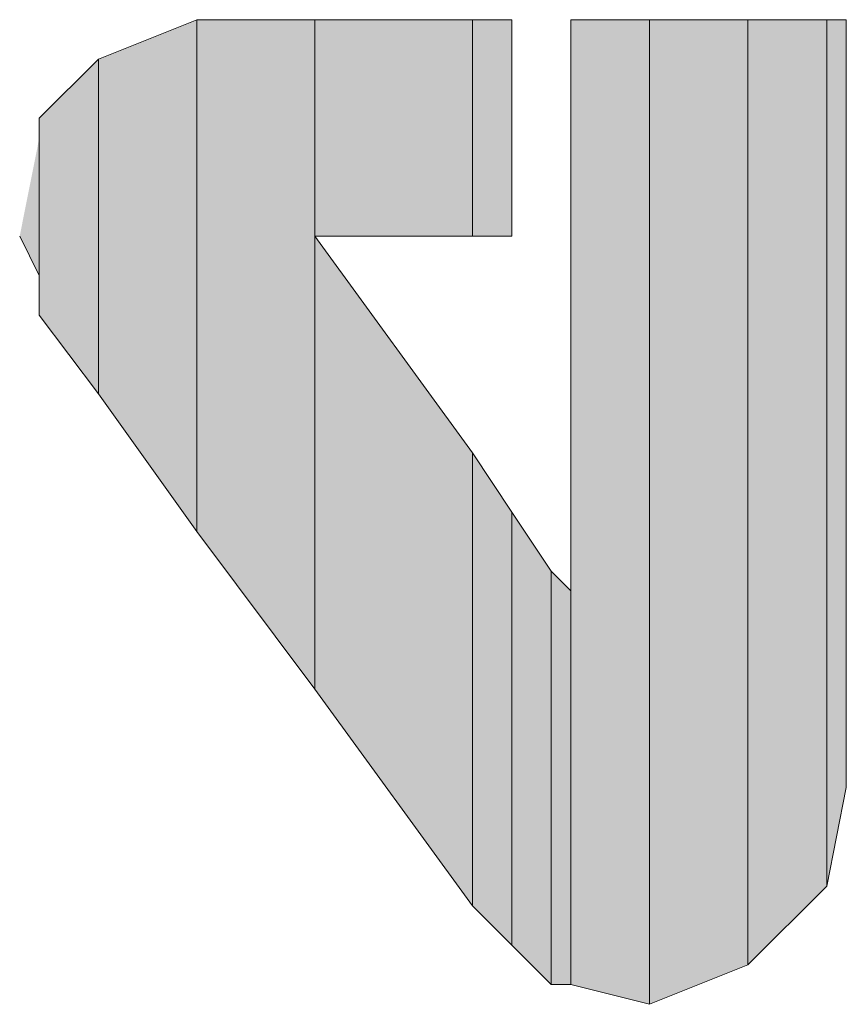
# Model space of a CAD drawing. Extents: x 369 to 888, y 1546 to 1801.
# Tile 8 of 18: x 782 to 787, y 1644 to 1650. Entities that reach past the tile are written whole.
import ezdxf

# ---------------------------------------------------------------- set-up
doc = ezdxf.new("R2010")
doc.units = 0
doc.header["$LTSCALE"] = 23.1
doc.header["$MEASUREMENT"] = 0
doc.layers.add('圖層 1', color=7, linetype='CONTINUOUS')

msp = doc.modelspace()

# ---------------------------------------------------------------- hatches: boundary and pattern name
at = {"layer": '圖層 1'}
for points in [[(783.0007, 1650.1389), (782.3848, 1649.8926), (782.3848, 1647.7974)], [(783.0007, 1650.1389), (783.0007, 1646.9349), (782.3848, 1647.7974)], [(783.7404, 1650.1389), (783.0007, 1650.1389), (783.0007, 1646.9349)], [(783.7404, 1650.1389), (783.7404, 1645.9489), (783.0007, 1646.9349)], [(784.7263, 1650.1389), (783.7404, 1650.1389), (783.7404, 1648.7833)], [(784.7263, 1650.1389), (784.7263, 1648.7833), (783.7404, 1648.7833)], [(784.973, 1650.1389), (784.7263, 1650.1389), (784.7263, 1648.7833)], [(784.973, 1650.1389), (784.973, 1648.7833), (784.7263, 1648.7833)], [(785.8356, 1650.1389), (785.3426, 1650.1389), (785.3426, 1644.1)], [(785.8356, 1650.1389), (785.8356, 1643.9766), (785.3426, 1644.1)], [(786.4519, 1650.1389), (785.8356, 1650.1389), (785.8356, 1643.9766)], [(786.4519, 1650.1389), (786.4519, 1644.2233), (785.8356, 1643.9766)], [(786.9448, 1650.1389), (786.4519, 1650.1389), (786.4519, 1644.2233)], [(786.9448, 1650.1389), (786.9448, 1644.7163), (786.4519, 1644.2233)], [(787.0677, 1650.1389), (786.9448, 1650.1389), (786.9448, 1644.7163)], [(787.0677, 1650.1389), (787.0677, 1645.3326), (786.9448, 1644.7163)], [(782.3848, 1649.8926), (782.0147, 1649.523), (782.0147, 1648.2904)], [(782.3848, 1649.8926), (782.3848, 1647.7974), (782.0147, 1648.2904)], [(782.0147, 1649.3997), (782.0147, 1648.5371), (781.8919, 1648.7833)], [(784.7263, 1647.4278), (783.7404, 1648.7833), (783.7404, 1645.9489)], [(784.7263, 1647.4278), (784.7263, 1644.5929), (783.7404, 1645.9489)], [(784.973, 1647.0577), (784.7263, 1647.4278), (784.7263, 1644.5929)], [(784.973, 1647.0577), (784.973, 1644.3467), (784.7263, 1644.5929)], [(785.2192, 1646.6881), (784.973, 1647.0577), (784.973, 1644.3467)], [(785.2192, 1646.6881), (785.2192, 1644.1), (784.973, 1644.3467)], [(785.3426, 1646.5648), (785.2192, 1646.6881), (785.2192, 1644.1)], [(785.3426, 1646.5648), (785.3426, 1644.1), (785.2192, 1644.1)]]:
    msp.add_hatch(color=2, dxfattribs=at).paths.add_polyline_path(points)

# ---------------------------------------------------------------- linework, layer by layer
at = {"layer": '圖層 1', "color": 2, "lineweight": 0}
for points in [[(783.0007, 1650.1389), (782.3848, 1649.8926), (782.3848, 1647.7974)], [(783.0007, 1650.1389), (783.0007, 1646.9349), (782.3848, 1647.7974)], [(783.7404, 1650.1389), (783.0007, 1650.1389), (783.0007, 1646.9349)], [(783.7404, 1650.1389), (783.7404, 1645.9489), (783.0007, 1646.9349)], [(784.7263, 1650.1389), (783.7404, 1650.1389), (783.7404, 1648.7833)], [(784.7263, 1650.1389), (784.7263, 1648.7833), (783.7404, 1648.7833)], [(784.973, 1650.1389), (784.7263, 1650.1389), (784.7263, 1648.7833)], [(784.973, 1650.1389), (784.973, 1648.7833), (784.7263, 1648.7833)], [(785.8356, 1650.1389), (785.3426, 1650.1389), (785.3426, 1644.1)], [(785.8356, 1650.1389), (785.8356, 1643.9766), (785.3426, 1644.1)], [(786.4519, 1650.1389), (785.8356, 1650.1389), (785.8356, 1643.9766)], [(786.4519, 1650.1389), (786.4519, 1644.2233), (785.8356, 1643.9766)], [(786.9448, 1650.1389), (786.4519, 1650.1389), (786.4519, 1644.2233)], [(786.9448, 1650.1389), (786.9448, 1644.7163), (786.4519, 1644.2233)], [(787.0677, 1650.1389), (786.9448, 1650.1389), (786.9448, 1644.7163)], [(787.0677, 1650.1389), (787.0677, 1645.3326), (786.9448, 1644.7163)], [(782.3848, 1649.8926), (782.0147, 1649.523), (782.0147, 1648.2904)], [(782.3848, 1649.8926), (782.3848, 1647.7974), (782.0147, 1648.2904)], [(782.0147, 1649.523), (782.0147, 1648.5371)], [(782.0147, 1649.523), (782.0147, 1648.2904), (782.0147, 1648.5371)], [(782.0147, 1649.3997), (782.0147, 1648.5371), (781.8919, 1648.7833)], [(784.7263, 1647.4278), (783.7404, 1648.7833), (783.7404, 1645.9489)], [(784.7263, 1647.4278), (784.7263, 1644.5929), (783.7404, 1645.9489)], [(784.973, 1647.0577), (784.7263, 1647.4278), (784.7263, 1644.5929)], [(784.973, 1647.0577), (784.973, 1644.3467), (784.7263, 1644.5929)], [(785.2192, 1646.6881), (784.973, 1647.0577), (784.973, 1644.3467)], [(785.2192, 1646.6881), (785.2192, 1644.1), (784.973, 1644.3467)], [(785.3426, 1646.5648), (785.2192, 1646.6881), (785.2192, 1644.1)], [(785.3426, 1646.5648), (785.3426, 1644.1), (785.2192, 1644.1)]]:
    msp.add_lwpolyline(points, dxfattribs=at)
for points in [[(784.973, 1648.7833), (784.973, 1648.7833), (784.973, 1648.7833), (784.973, 1648.7833), (784.973, 1648.7833), (784.973, 1650.1389), (784.973, 1650.1389), (784.973, 1650.1389), (784.973, 1648.7833), (784.973, 1648.7833)], [(785.3426, 1646.5648), (785.3426, 1646.5648), (785.3426, 1646.5648), (785.3426, 1646.5648), (785.3426, 1646.5648), (785.3426, 1650.1389), (785.3426, 1650.1389), (785.3426, 1650.1389), (785.3426, 1646.5648), (785.3426, 1646.5648)], [(787.0677, 1645.3326), (787.0677, 1645.3326), (787.0677, 1645.3326), (787.0677, 1645.3326), (787.0677, 1645.3326), (787.0677, 1650.1389), (787.0677, 1650.1389), (787.0677, 1650.1389), (787.0677, 1645.3326), (787.0677, 1645.3326)]]:
    msp.add_open_spline(points, degree=3, knots=[0, 0, 0, 0, 1, 1, 1, 2, 2, 2, 3, 3, 3, 3], dxfattribs=at)

doc.saveas('drawing.dxf')
